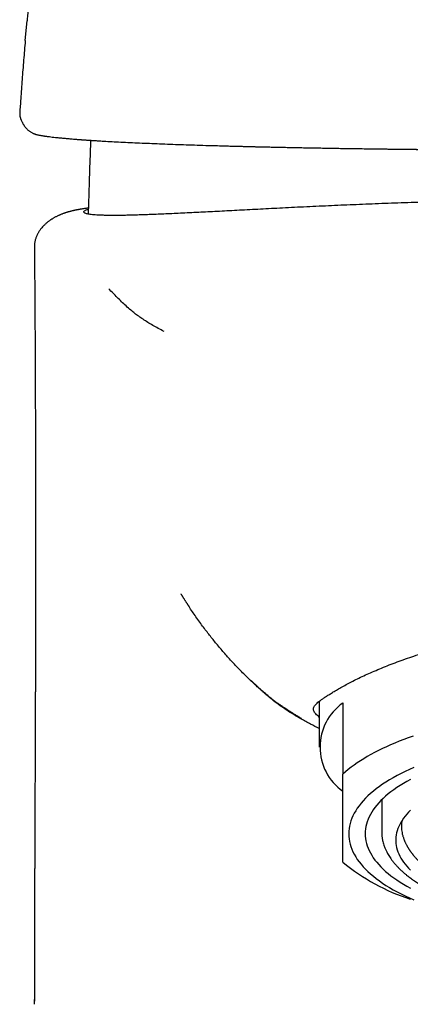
# Model space of a CAD drawing. Header units: millimetres. Extents: x 8 to 743, y 12 to 692.
# Tile 8 of 56: x 257 to 274, y 554 to 596. Entities that reach past the tile are written whole.
import ezdxf

# ---------------------------------------------------------------- set-up
doc = ezdxf.new("R2010")
doc.units = ezdxf.units.MM

msp = doc.modelspace()

# ---------------------------------------------------------------- linework, layer by layer
at = {"color": 7, "linetype": 'Continuous', "lineweight": 30}
for p, q in [((257.29, 595.053), (257.366, 595.897)), ((257.055, 591.983), (257.054, 591.968)), ((257.68, 586.265), (257.68, 586.265)), ((269.776, 566.976), (269.776, 565.029)), ((270.776, 566.903), (270.776, 563.885)), ((272.426, 562.787), (272.426, 561.435)), ((272.426, 561.461), (272.428, 561.402)), ((257.677, 554.099), (257.678, 554.304))]:
    msp.add_line(p, q, dxfattribs=at)
at = {"color": 7, "linetype": 'Continuous', "lineweight": 30, "flags": 128}
for points in [[(273.757, 565.499), (273.558, 565.428), (273.364, 565.355), (273.173, 565.28), (272.987, 565.203), (272.805, 565.125), (272.628, 565.045), (272.455, 564.964), (272.288, 564.881), (272.125, 564.797), (271.966, 564.712), (271.813, 564.625), (271.665, 564.536), (271.522, 564.447), (271.385, 564.356), (271.252, 564.264), (271.125, 564.171), (271.003, 564.076), (270.887, 563.981), (270.776, 563.885)], [(273.787, 564.157), (273.602, 564.075), (273.422, 563.99), (273.248, 563.904), (273.079, 563.816), (272.917, 563.726), (272.76, 563.634), (272.61, 563.541), (272.466, 563.447), (272.329, 563.351), (272.198, 563.254), (272.073, 563.155), (271.955, 563.055), (271.844, 562.954), (271.74, 562.852), (271.643, 562.749), (271.552, 562.645), (271.469, 562.54), (271.392, 562.434), (271.323, 562.327), (271.261, 562.22), (271.206, 562.112), (271.158, 562.004), (271.118, 561.895), (271.085, 561.786), (271.059, 561.676), (271.041, 561.566), (271.03, 561.457), (271.026, 561.347), (271.03, 561.237), (271.041, 561.127), (271.059, 561.017), (271.085, 560.908), (271.118, 560.798), (271.158, 560.69), (271.206, 560.581), (271.261, 560.473), (271.323, 560.366), (271.392, 560.259), (271.469, 560.154), (271.552, 560.049), (271.643, 559.945), (271.74, 559.841), (271.844, 559.739), (271.955, 559.638), (272.073, 559.538), (272.198, 559.44), (272.329, 559.342), (272.466, 559.246), (272.61, 559.152), (272.76, 559.059), (272.917, 558.968), (273.079, 558.878), (273.248, 558.79), (273.422, 558.703), (273.602, 558.619), (273.787, 558.536)], [(273.645, 563.655), (273.494, 563.571), (273.347, 563.485), (273.207, 563.398), (273.073, 563.31), (272.944, 563.22), (272.821, 563.129), (272.705, 563.037), (272.595, 562.944), (272.491, 562.849), (272.394, 562.754), (272.303, 562.657), (272.218, 562.56), (272.14, 562.462), (272.069, 562.363), (272.004, 562.263), (271.946, 562.163), (271.894, 562.062), (271.85, 561.961), (271.812, 561.859), (271.781, 561.757), (271.757, 561.655), (271.74, 561.552), (271.73, 561.449), (271.726, 561.347)], [(273.654, 562.342), (273.571, 562.259), (273.494, 562.174), (273.423, 562.088), (273.357, 562.002), (273.298, 561.915), (273.244, 561.828), (273.196, 561.74), (273.154, 561.652), (273.117, 561.563), (273.087, 561.474), (273.063, 561.385), (273.045, 561.295), (273.033, 561.205), (273.027, 561.115), (273.027, 561.026), (273.033, 560.936), (273.045, 560.846), (273.063, 560.756), (273.087, 560.667), (273.117, 560.578), (273.154, 560.489), (273.196, 560.401), (273.244, 560.313), (273.298, 560.225), (273.357, 560.139), (273.423, 560.053), (273.494, 559.967), (273.571, 559.882), (273.654, 559.799)], [(271.726, 561.347), (271.73, 561.244), (271.74, 561.141), (271.757, 561.039), (271.781, 560.936), (271.812, 560.834), (271.85, 560.732), (271.894, 560.631), (271.946, 560.53), (272.004, 560.43), (272.069, 560.33), (272.14, 560.231), (272.218, 560.133), (272.303, 560.036), (272.394, 559.939), (272.491, 559.844), (272.595, 559.749), (272.705, 559.656), (272.821, 559.564), (272.944, 559.473), (273.073, 559.383), (273.207, 559.295), (273.347, 559.208), (273.494, 559.122), (273.645, 559.038)]]:
    msp.add_lwpolyline(points, dxfattribs=at)
at = {"color": 7, "linetype": 'Continuous', "lineweight": 30}
for centre, radius, start, end in [((272.103, 565.029), 2.296, 125.306, 234.694), ((276.441, 567.06), 8.945, 230.7043, 251.7635)]:
    msp.add_arc(centre, radius, start, end, dxfattribs=at)
for points, knots in [([(262.58, 627.954), (262.564, 627.884), (262.508, 627.65), (262.417, 627.258), (262.307, 626.783), (262.202, 626.328), (262.103, 625.893), (262.009, 625.477), (261.921, 625.08), (261.836, 624.697), (261.755, 624.329), (261.678, 623.976), (261.606, 623.645), (261.539, 623.335), (261.477, 623.046), (261.423, 622.788), (261.375, 622.56), (261.332, 622.36), (261.294, 622.177), (261.259, 622.009), (261.228, 621.859), (261.199, 621.718), (261.172, 621.589), (261.148, 621.475), (261.13, 621.383), (261.116, 621.319), (261.108, 621.277), (261.103, 621.255), (261.099, 621.236), (261.094, 621.212), (261.087, 621.173), (261.075, 621.117), (261.061, 621.046), (261.045, 620.967), (261.027, 620.883), (261.01, 620.796), (260.977, 620.635), (260.928, 620.393), (260.863, 620.064), (260.794, 619.716), (260.722, 619.352), (260.648, 618.971), (260.588, 618.66), (260.542, 618.425), (260.514, 618.277), (260.488, 618.139), (260.465, 618.017), (260.444, 617.911), (260.427, 617.821), (260.414, 617.747), (260.402, 617.685), (260.39, 617.622), (260.377, 617.55), (260.36, 617.464), (260.342, 617.367), (260.322, 617.256), (260.296, 617.118), (260.265, 616.95), (260.228, 616.749), (260.187, 616.525), (260.142, 616.28), (260.095, 616.02), (260.047, 615.754), (259.944, 615.176), (259.787, 614.284), (259.641, 613.421), (259.554, 612.904), (259.527, 612.74), (259.502, 612.591), (259.48, 612.455), (259.46, 612.334), (259.443, 612.229), (259.428, 612.139), (259.416, 612.064), (259.406, 612.001), (259.398, 611.951), (259.39, 611.902), (259.381, 611.85), (259.371, 611.787), (259.36, 611.716), (259.346, 611.631), (259.33, 611.533), (259.312, 611.421), (259.292, 611.29), (259.268, 611.14), (259.241, 610.969), (259.211, 610.782), (259.179, 610.578), (259.143, 610.343), (259.101, 610.075), (259.055, 609.771), (259.006, 609.448), (258.955, 609.112), (258.855, 608.439), (258.717, 607.485), (258.545, 606.249), (258.407, 605.224), (258.295, 604.362), (258.206, 603.661), (258.12, 602.961), (258.035, 602.263), (257.954, 601.57), (257.876, 600.893), (257.803, 600.238), (257.734, 599.609), (257.669, 598.999), (257.608, 598.409), (257.55, 597.838), (257.496, 597.286), (257.455, 596.864), (257.427, 596.567), (257.41, 596.39), (257.395, 596.223), (257.381, 596.073), (257.371, 595.967), (257.366, 595.91), (257.364, 595.897)], [0, 0, 0, 0, 0.006666, 0.022411, 0.037527, 0.052015, 0.065875, 0.07911, 0.091719, 0.103703, 0.115589, 0.12679, 0.137307, 0.147142, 0.156294, 0.164764, 0.171626, 0.177964, 0.18378, 0.189074, 0.193845, 0.198095, 0.202434, 0.206049, 0.208939, 0.211106, 0.212148, 0.212869, 0.213274, 0.213912, 0.215133, 0.216937, 0.219172, 0.22176, 0.224407, 0.227107, 0.229861, 0.239572, 0.249895, 0.260794, 0.272201, 0.284116, 0.296539, 0.301345, 0.306117, 0.310437, 0.31426, 0.317588, 0.320375, 0.322684, 0.324515, 0.326155, 0.328603, 0.331223, 0.334244, 0.337697, 0.341581, 0.34716, 0.353441, 0.360422, 0.368103, 0.376359, 0.384687, 0.39303, 0.430395, 0.468083, 0.473574, 0.478671, 0.483324, 0.487534, 0.491302, 0.494626, 0.497354, 0.49969, 0.501631, 0.50318, 0.504398, 0.506217, 0.508029, 0.510237, 0.512871, 0.515929, 0.519413, 0.523323, 0.528114, 0.533419, 0.539238, 0.545571, 0.552418, 0.561142, 0.570578, 0.580726, 0.591314, 0.601896, 0.643335, 0.68016, 0.716822, 0.738567, 0.760254, 0.781884, 0.803456, 0.82497, 0.846162, 0.86619, 0.885614, 0.904436, 0.922657, 0.94028, 0.957307, 0.973738, 0.979349, 0.984887, 0.990138, 0.994776, 0.998796, 1, 1, 1, 1]), ([(257.289, 595.051), (257.265, 594.775), (257.218, 594.225), (257.154, 593.401), (257.099, 592.654), (257.068, 592.181), (257.055, 591.983)], [0, 0, 0, 0, 0.270043, 0.538499, 0.805899, 1, 1, 1, 1]), ([(257.054, 591.973), (257.053, 591.953), (257.052, 591.916), (257.056, 591.865), (257.063, 591.824), (257.07, 591.793), (257.077, 591.77), (257.083, 591.75), (257.091, 591.728), (257.101, 591.705), (257.111, 591.683), (257.117, 591.67), (257.12, 591.663)], [0, 0, 0, 0, 0.136871, 0.252721, 0.347084, 0.419676, 0.470774, 0.518304, 0.605973, 0.714428, 0.844734, 1, 1, 1, 1]), ([(257.12, 591.664), (257.128, 591.647), (257.142, 591.615), (257.163, 591.572), (257.183, 591.535), (257.2, 591.504), (257.216, 591.479), (257.229, 591.458), (257.242, 591.439), (257.255, 591.42), (257.275, 591.392), (257.305, 591.355), (257.346, 591.309), (257.387, 591.268), (257.429, 591.231), (257.472, 591.199), (257.516, 591.168), (257.562, 591.141), (257.599, 591.122), (257.629, 591.108), (257.651, 591.098), (257.676, 591.089), (257.705, 591.078), (257.741, 591.066), (257.784, 591.054), (257.816, 591.047), (257.833, 591.044)], [0, 0, 0, 0, 0.0600271, 0.11323, 0.1596029, 0.1991397, 0.2318347, 0.2573664, 0.2809226, 0.3050924, 0.3298775, 0.3912016, 0.4534428, 0.5160145, 0.5658721, 0.6181592, 0.6713546, 0.7220199, 0.7692963, 0.793571, 0.8161885, 0.8393575, 0.8691273, 0.9058345, 0.9494648, 1, 1, 1, 1]), ([(257.833, 591.044), (257.852, 591.04), (257.89, 591.033), (257.948, 591.023), (258.004, 591.014), (258.058, 591.005), (258.11, 590.997), (258.161, 590.99), (258.23, 590.98), (258.321, 590.969), (258.439, 590.954), (258.556, 590.941), (258.668, 590.929), (258.769, 590.918), (258.874, 590.908), (258.978, 590.898), (259.081, 590.889), (259.183, 590.88), (259.282, 590.872), (259.368, 590.865), (259.44, 590.859), (259.496, 590.855), (259.549, 590.851), (259.591, 590.848), (259.624, 590.845), (259.648, 590.843), (259.667, 590.842), (259.687, 590.841), (259.712, 590.839), (259.746, 590.836), (259.787, 590.833), (259.835, 590.83), (259.892, 590.826), (259.956, 590.822), (260.029, 590.817), (260.111, 590.811), (260.201, 590.805), (260.33, 590.797), (260.497, 590.787), (260.751, 590.772), (261.063, 590.755), (261.441, 590.736), (261.836, 590.717), (262.244, 590.699), (262.667, 590.681), (263.103, 590.663), (263.551, 590.647), (264.008, 590.631), (264.476, 590.615), (264.957, 590.6), (265.39, 590.588), (265.763, 590.578), (266.069, 590.569), (266.365, 590.562), (266.649, 590.555), (266.923, 590.548), (267.184, 590.542), (267.434, 590.536), (267.669, 590.531), (267.894, 590.526), (268.118, 590.521), (268.351, 590.516), (268.606, 590.511), (268.883, 590.505), (269.186, 590.499), (269.505, 590.493), (269.842, 590.487), (270.21, 590.481), (270.61, 590.474), (271.035, 590.468), (271.467, 590.461), (271.899, 590.455), (272.332, 590.449), (272.765, 590.444), (273.198, 590.439), (273.67, 590.433), (274.181, 590.428), (274.733, 590.422), (275.291, 590.417), (275.86, 590.413), (276.443, 590.409), (277.04, 590.405), (277.649, 590.401), (278.183, 590.399), (278.639, 590.397), (279.011, 590.395), (279.377, 590.394), (279.73, 590.393), (280.066, 590.392), (280.403, 590.392), (280.739, 590.391), (281.07, 590.391), (281.378, 590.392), (281.64, 590.392), (281.865, 590.392), (282.066, 590.393), (282.28, 590.394), (282.508, 590.394), (282.749, 590.395), (283.003, 590.396), (283.27, 590.396), (283.551, 590.397), (283.835, 590.398), (284.121, 590.399), (284.407, 590.4), (284.701, 590.401), (284.997, 590.402), (285.287, 590.403), (285.566, 590.405), (285.835, 590.406), (286.121, 590.408), (286.421, 590.41), (286.732, 590.412), (287.024, 590.414), (287.299, 590.417), (287.556, 590.419), (287.78, 590.422), (287.973, 590.424), (288.146, 590.426), (288.322, 590.428), (288.509, 590.43), (288.708, 590.432), (288.945, 590.434), (289.224, 590.436), (289.547, 590.439), (289.891, 590.442), (290.226, 590.444), (290.549, 590.447), (290.856, 590.449), (291.164, 590.452), (291.55, 590.456), (292.006, 590.462), (292.53, 590.469), (293.04, 590.476), (293.568, 590.485), (294.112, 590.494), (294.675, 590.505), (295.229, 590.516), (295.778, 590.528), (296.325, 590.54), (296.782, 590.551), (297.152, 590.561), (297.439, 590.568), (297.723, 590.576), (298.004, 590.584), (298.281, 590.592), (298.547, 590.599), (298.8, 590.607), (299.041, 590.615), (299.27, 590.622), (299.488, 590.629), (299.69, 590.636), (299.878, 590.643), (300.051, 590.649), (300.199, 590.654), (300.331, 590.659), (300.454, 590.664), (300.586, 590.669), (300.727, 590.674), (300.876, 590.681), (301.034, 590.687), (301.199, 590.694), (301.365, 590.701), (301.532, 590.709), (301.698, 590.716), (301.869, 590.724), (302.044, 590.733), (302.221, 590.741), (302.396, 590.75), (302.566, 590.759), (302.728, 590.768), (302.881, 590.777), (303.023, 590.785), (303.153, 590.793), (303.273, 590.8), (303.388, 590.808), (303.498, 590.815), (303.603, 590.822), (303.695, 590.828), (303.769, 590.834), (303.828, 590.838), (303.874, 590.841), (303.918, 590.844), (303.962, 590.848), (304.011, 590.851), (304.066, 590.855), (304.128, 590.86), (304.196, 590.866), (304.27, 590.872), (304.349, 590.878), (304.442, 590.886), (304.542, 590.895), (304.646, 590.905), (304.743, 590.914), (304.832, 590.923), (304.922, 590.932), (305.012, 590.942), (305.099, 590.952), (305.169, 590.961), (305.228, 590.968), (305.279, 590.975), (305.335, 590.982), (305.395, 590.99), (305.457, 590.999), (305.522, 591.009), (305.588, 591.02), (305.655, 591.032), (305.698, 591.04), (305.72, 591.044)], [0, 0, 0, 0, 0.004469, 0.008622, 0.012459, 0.015981, 0.019187, 0.022246, 0.025398, 0.03142, 0.037758, 0.044412, 0.049043, 0.053804, 0.058458, 0.062918, 0.067185, 0.071258, 0.075138, 0.078825, 0.081039, 0.083177, 0.085103, 0.086714, 0.087758, 0.088608, 0.089264, 0.089785, 0.090705, 0.091872, 0.093284, 0.094942, 0.096846, 0.098996, 0.101391, 0.104032, 0.106919, 0.110014, 0.116131, 0.122231, 0.132433, 0.14262, 0.152778, 0.16289, 0.172943, 0.182962, 0.19297, 0.202786, 0.21262, 0.222483, 0.232381, 0.238567, 0.244494, 0.25014, 0.255498, 0.260561, 0.265413, 0.269961, 0.274206, 0.278148, 0.282057, 0.28617, 0.290489, 0.295477, 0.300714, 0.3062, 0.311936, 0.317924, 0.324903, 0.33207, 0.339197, 0.346281, 0.353321, 0.36032, 0.367278, 0.374194, 0.382932, 0.391588, 0.400306, 0.40919, 0.41824, 0.427453, 0.43683, 0.446368, 0.452038, 0.457762, 0.463407, 0.468791, 0.473915, 0.478779, 0.484179, 0.489219, 0.4939, 0.498223, 0.501145, 0.504164, 0.507407, 0.510873, 0.514564, 0.518406, 0.522465, 0.52674, 0.531232, 0.535425, 0.53979, 0.544328, 0.548913, 0.553347, 0.557629, 0.561758, 0.565735, 0.570799, 0.575592, 0.580114, 0.584364, 0.588342, 0.592048, 0.59477, 0.597364, 0.600098, 0.603019, 0.606127, 0.609423, 0.614208, 0.619339, 0.624817, 0.630639, 0.635456, 0.64048, 0.645538, 0.650551, 0.659388, 0.668082, 0.676632, 0.685042, 0.69487, 0.704518, 0.714204, 0.723998, 0.7339, 0.743914, 0.749313, 0.754742, 0.760192, 0.765664, 0.771156, 0.776501, 0.781607, 0.786474, 0.791317, 0.7959, 0.800223, 0.804288, 0.808094, 0.811641, 0.814214, 0.816996, 0.820012, 0.823262, 0.826745, 0.830462, 0.834414, 0.838601, 0.842563, 0.846716, 0.851062, 0.855601, 0.860334, 0.865144, 0.869758, 0.874415, 0.878834, 0.883006, 0.886932, 0.890614, 0.894054, 0.897797, 0.901206, 0.904282, 0.907062, 0.908776, 0.910378, 0.911868, 0.913327, 0.915073, 0.917138, 0.919378, 0.921901, 0.924708, 0.927798, 0.931173, 0.935744, 0.940167, 0.944402, 0.948448, 0.952306, 0.957074, 0.961518, 0.965639, 0.96815, 0.970994, 0.974173, 0.977689, 0.981543, 0.98566, 0.990106, 0.994885, 1, 1, 1, 1]), ([(260.062, 590.816), (260.06, 590.746), (260.057, 590.629), (260.053, 590.511), (260.051, 590.464)], [0, 0, 0, 0, 0.595985, 1, 1, 1, 1]), ([(260.051, 590.464), (260.036, 590.047), (260.011, 589.32), (259.981, 588.391), (259.967, 587.879), (259.962, 587.679)], [0, 0, 0, 0, 0.4488179, 0.7838429, 1, 1, 1, 1]), ([(265.54, 590.584), (265.636, 590.581), (265.919, 590.573), (266.386, 590.561), (266.936, 590.547), (267.479, 590.534), (268.033, 590.522), (268.599, 590.51), (269.177, 590.499), (269.763, 590.488), (270.374, 590.478), (271.011, 590.467), (271.677, 590.458), (272.352, 590.448), (273.038, 590.44), (273.709, 590.432), (274.363, 590.426), (274.997, 590.42), (275.636, 590.414), (276.279, 590.409), (276.927, 590.405), (277.579, 590.401), (278.253, 590.398), (278.949, 590.395), (279.668, 590.392), (280.387, 590.391), (281.108, 590.39), (281.843, 590.39), (282.593, 590.39), (283.356, 590.391), (284.117, 590.393), (284.876, 590.396), (285.635, 590.399), (286.377, 590.403), (287.102, 590.408), (287.808, 590.413), (288.507, 590.419), (289.201, 590.425), (289.871, 590.432), (290.516, 590.44), (291.136, 590.448), (291.748, 590.456), (292.352, 590.464), (292.947, 590.474), (293.538, 590.484), (294.142, 590.494), (294.76, 590.506), (295.384, 590.519), (295.994, 590.532), (296.59, 590.546), (297.158, 590.56), (297.699, 590.575), (298.211, 590.589), (298.708, 590.604), (299.058, 590.615), (299.237, 590.621), (299.261, 590.622)], [0, 0, 0, 0, 0.010163, 0.030027, 0.047814, 0.065648, 0.083542, 0.101509, 0.119565, 0.137722, 0.155648, 0.175293, 0.194995, 0.214769, 0.234632, 0.2546, 0.272513, 0.290433, 0.308372, 0.326339, 0.344347, 0.362404, 0.380391, 0.400102, 0.419782, 0.439445, 0.459105, 0.478776, 0.499644, 0.520475, 0.541285, 0.56209, 0.582906, 0.603847, 0.623585, 0.643259, 0.662884, 0.682474, 0.702045, 0.720089, 0.738048, 0.755935, 0.773762, 0.791539, 0.809279, 0.827289, 0.847109, 0.866831, 0.886475, 0.906057, 0.925597, 0.943671, 0.96164, 0.979519, 0.997322, 1, 1, 1, 1]), ([(281.776, 588.304), (281.574, 588.304), (281.171, 588.304), (280.566, 588.301), (279.962, 588.297), (279.359, 588.292), (278.759, 588.285), (278.16, 588.276), (277.565, 588.266), (276.962, 588.255), (276.353, 588.242), (275.739, 588.227), (275.129, 588.211), (274.536, 588.193), (273.958, 588.175), (273.395, 588.157), (272.839, 588.137), (272.29, 588.117), (271.748, 588.095), (271.214, 588.074), (270.688, 588.051), (270.161, 588.028), (269.635, 588.004), (269.11, 587.979), (268.596, 587.953), (268.101, 587.928), (267.623, 587.904), (267.164, 587.88), (266.715, 587.857), (266.278, 587.834), (265.853, 587.811), (265.44, 587.79), (265.039, 587.769), (264.645, 587.749), (264.258, 587.73), (263.879, 587.711), (263.515, 587.694), (263.171, 587.679), (262.848, 587.666), (262.545, 587.654), (262.256, 587.644), (261.983, 587.636), (261.724, 587.629), (261.481, 587.624), (261.253, 587.621), (261.038, 587.62), (260.835, 587.621), (260.647, 587.625), (260.477, 587.63), (260.328, 587.637), (260.199, 587.647), (260.088, 587.658), (259.994, 587.671), (259.917, 587.687), (259.856, 587.704), (259.812, 587.723), (259.784, 587.744), (259.773, 587.768), (259.78, 587.793), (259.805, 587.819), (259.849, 587.845), (259.902, 587.868), (259.949, 587.882), (259.967, 587.887)], [0, 0, 0, 0, 0.016149, 0.032304, 0.048459, 0.064608, 0.080757, 0.096912, 0.113067, 0.129216, 0.1462, 0.163191, 0.180182, 0.197166, 0.213315, 0.22947, 0.245624, 0.261773, 0.277921, 0.294076, 0.31023, 0.326379, 0.34335, 0.360329, 0.377307, 0.394278, 0.41051, 0.426747, 0.442985, 0.459216, 0.475448, 0.491685, 0.507923, 0.524154, 0.541215, 0.558284, 0.575352, 0.592413, 0.608684, 0.624961, 0.641238, 0.657509, 0.67378, 0.690057, 0.706334, 0.722605, 0.739722, 0.756846, 0.77397, 0.791087, 0.807261, 0.823441, 0.839621, 0.855794, 0.871968, 0.888148, 0.904328, 0.920502, 0.93751, 0.954526, 0.971541, 0.98855, 1, 1, 1, 1]), ([(259.969, 587.936), (259.968, 587.936), (259.96, 587.935), (259.944, 587.933), (259.921, 587.929), (259.889, 587.925), (259.848, 587.919), (259.797, 587.911), (259.742, 587.903), (259.683, 587.893), (259.628, 587.884), (259.577, 587.875), (259.53, 587.866), (259.486, 587.858), (259.448, 587.85), (259.417, 587.844), (259.392, 587.839), (259.367, 587.834), (259.338, 587.827), (259.301, 587.819), (259.255, 587.808), (259.206, 587.796), (259.162, 587.784), (259.125, 587.774), (259.096, 587.765), (259.066, 587.756), (259.036, 587.747), (259.003, 587.736), (258.965, 587.724), (258.922, 587.708), (258.875, 587.691), (258.828, 587.673), (258.784, 587.654), (258.739, 587.635), (258.695, 587.615), (258.649, 587.593), (258.601, 587.569), (258.552, 587.543), (258.504, 587.517), (258.463, 587.493), (258.427, 587.471), (258.396, 587.451), (258.366, 587.431), (258.332, 587.408), (258.292, 587.379), (258.247, 587.345), (258.202, 587.308), (258.158, 587.27), (258.118, 587.233), (258.073, 587.189), (258.021, 587.134), (257.968, 587.071), (257.925, 587.015), (257.892, 586.967), (257.868, 586.929), (257.844, 586.889), (257.819, 586.845), (257.796, 586.799), (257.774, 586.749), (257.754, 586.699), (257.733, 586.641), (257.715, 586.58), (257.699, 586.511), (257.686, 586.434), (257.677, 586.351), (257.677, 586.293), (257.677, 586.265)], [0, 0, 0, 0, 0.001254, 0.012448, 0.023526, 0.0354, 0.058581, 0.0843, 0.112458, 0.142964, 0.175831, 0.200329, 0.226072, 0.250714, 0.272578, 0.28781, 0.301491, 0.314648, 0.327458, 0.349647, 0.373129, 0.398501, 0.424296, 0.437899, 0.451457, 0.464862, 0.478102, 0.491529, 0.506772, 0.524061, 0.544302, 0.562531, 0.578553, 0.594103, 0.610325, 0.6271, 0.643711, 0.660073, 0.675597, 0.689307, 0.700964, 0.710802, 0.719481, 0.729915, 0.741995, 0.756109, 0.771324, 0.784487, 0.796442, 0.808164, 0.826142, 0.843098, 0.858291, 0.867624, 0.876121, 0.883789, 0.892283, 0.902929, 0.911694, 0.921568, 0.93258, 0.94508, 0.956779, 0.970289, 0.98572, 1, 1, 1, 1]), ([(257.677, 586.265), (257.678, 586.099), (257.681, 585.773), (257.685, 585.293), (257.688, 584.829), (257.692, 584.383), (257.694, 583.956), (257.697, 583.549), (257.699, 583.162), (257.702, 582.792), (257.704, 582.437), (257.705, 582.097), (257.707, 581.772), (257.708, 581.466), (257.71, 581.178), (257.711, 580.909), (257.712, 580.657), (257.713, 580.425), (257.714, 580.211), (257.714, 580.015), (257.715, 579.838), (257.715, 579.68), (257.716, 579.54), (257.716, 579.417), (257.717, 579.297), (257.717, 579.181), (257.717, 579.071), (257.718, 578.983), (257.718, 578.926), (257.718, 578.893), (257.718, 578.877), (257.718, 578.854), (257.718, 578.82), (257.718, 578.755), (257.719, 578.66), (257.719, 578.528), (257.719, 578.374), (257.72, 578.194), (257.72, 578.032), (257.721, 577.891), (257.721, 577.777), (257.721, 577.662), (257.721, 577.555), (257.721, 577.463), (257.722, 577.386), (257.722, 577.313), (257.722, 577.234), (257.722, 577.145), (257.722, 577.018), (257.723, 576.853), (257.723, 576.649), (257.723, 576.44), (257.724, 576.236), (257.724, 576.084), (257.724, 575.982), (257.724, 575.93), (257.724, 575.885), (257.724, 575.846), (257.724, 575.81), (257.724, 575.771), (257.724, 575.721), (257.724, 575.656), (257.724, 575.576), (257.724, 575.489), (257.725, 575.399), (257.725, 575.285), (257.725, 575.15), (257.725, 574.997), (257.725, 574.86), (257.725, 574.739), (257.725, 574.64), (257.725, 574.561), (257.725, 574.495), (257.725, 574.425), (257.725, 574.348), (257.725, 574.253), (257.725, 574.14), (257.725, 574.01), (257.725, 573.87), (257.725, 573.742), (257.725, 573.628), (257.725, 573.53), (257.725, 573.433), (257.725, 573.345), (257.725, 573.278), (257.725, 573.232), (257.725, 573.2), (257.725, 573.166), (257.725, 573.121), (257.725, 573.059), (257.725, 572.981), (257.725, 572.896), (257.725, 572.81), (257.725, 572.708), (257.725, 572.595), (257.725, 572.472), (257.725, 572.363), (257.725, 572.269), (257.725, 572.187), (257.725, 572.116), (257.725, 572.051), (257.725, 571.992), (257.725, 571.931), (257.725, 571.861), (257.725, 571.779), (257.725, 571.693), (257.725, 571.61), (257.724, 571.534), (257.724, 571.462), (257.724, 571.399), (257.724, 571.338), (257.724, 571.273), (257.724, 571.186), (257.724, 571.085), (257.724, 570.977), (257.724, 570.88), (257.724, 570.801), (257.724, 570.726), (257.723, 570.642), (257.723, 570.545), (257.723, 570.445), (257.723, 570.358), (257.723, 570.285), (257.723, 570.225), (257.723, 570.175), (257.723, 570.131), (257.723, 570.039), (257.722, 569.895), (257.722, 569.722), (257.722, 569.555), (257.721, 569.38), (257.721, 569.181), (257.72, 568.989), (257.72, 568.819), (257.72, 568.662), (257.719, 568.51), (257.719, 568.364), (257.719, 568.227), (257.718, 568.109), (257.718, 568.002), (257.718, 567.904), (257.718, 567.803), (257.717, 567.7), (257.717, 567.601), (257.717, 567.511), (257.717, 567.427), (257.716, 567.332), (257.716, 567.225), (257.716, 567.117), (257.715, 567.026), (257.715, 566.954), (257.715, 566.886), (257.715, 566.809), (257.714, 566.717), (257.714, 566.615), (257.714, 566.503), (257.713, 566.387), (257.713, 566.271), (257.713, 566.162), (257.712, 566.053), (257.712, 565.948), (257.711, 565.846), (257.711, 565.749), (257.711, 565.651), (257.71, 565.556), (257.71, 565.476), (257.71, 565.413), (257.71, 565.361), (257.709, 565.301), (257.709, 565.214), (257.709, 565.111), (257.708, 565.013), (257.708, 564.94), (257.708, 564.888), (257.708, 564.84), (257.707, 564.789), (257.707, 564.725), (257.707, 564.648), (257.707, 564.555), (257.706, 564.453), (257.706, 564.351), (257.705, 564.258), (257.705, 564.175), (257.705, 564.092), (257.704, 564.007), (257.704, 563.915), (257.704, 563.816), (257.703, 563.709), (257.703, 563.602), (257.702, 563.502), (257.702, 563.413), (257.702, 563.34), (257.701, 563.275), (257.701, 563.21), (257.701, 563.135), (257.7, 563.048), (257.7, 562.955), (257.7, 562.857), (257.699, 562.756), (257.699, 562.645), (257.698, 562.524), (257.698, 562.394), (257.697, 562.261), (257.697, 562.133), (257.696, 562.027), (257.696, 561.945), (257.696, 561.886), (257.696, 561.831), (257.695, 561.773), (257.695, 561.705), (257.695, 561.627), (257.694, 561.543), (257.694, 561.451), (257.694, 561.353), (257.693, 561.249), (257.693, 561.144), (257.692, 561.037), (257.692, 560.925), (257.692, 560.82), (257.691, 560.73), (257.691, 560.661), (257.691, 560.601), (257.691, 560.54), (257.69, 560.472), (257.69, 560.393), (257.69, 560.303), (257.689, 560.203), (257.689, 560.097), (257.689, 559.991), (257.688, 559.893), (257.688, 559.81), (257.688, 559.739), (257.688, 559.674), (257.687, 559.604), (257.687, 559.524), (257.687, 559.438), (257.687, 559.349), (257.686, 559.265), (257.686, 559.188), (257.686, 559.122), (257.686, 559.061), (257.686, 558.998), (257.685, 558.929), (257.685, 558.854), (257.685, 558.771), (257.685, 558.682), (257.684, 558.595), (257.684, 558.511), (257.684, 558.432), (257.684, 558.35), (257.684, 558.263), (257.683, 558.171), (257.683, 558.077), (257.683, 557.984), (257.683, 557.893), (257.682, 557.805), (257.682, 557.716), (257.682, 557.619), (257.682, 557.522), (257.682, 557.431), (257.681, 557.346), (257.681, 557.26), (257.681, 557.167), (257.681, 557.064), (257.681, 556.956), (257.68, 556.853), (257.68, 556.768), (257.68, 556.698), (257.68, 556.637), (257.68, 556.577), (257.68, 556.512), (257.68, 556.438), (257.68, 556.347), (257.679, 556.247), (257.679, 556.146), (257.679, 556.054), (257.679, 555.953), (257.679, 555.834), (257.679, 555.686), (257.679, 555.524), (257.678, 555.36), (257.678, 555.209), (257.678, 555.08), (257.678, 554.962), (257.678, 554.844), (257.678, 554.714), (257.678, 554.594), (257.678, 554.492), (257.678, 554.413), (257.678, 554.333), (257.678, 554.273), (257.678, 554.233), (257.678, 554.226), (257.678, 554.226)], [0, 0, 0, 0, 0.015584, 0.03063, 0.045135, 0.059096, 0.072508, 0.085146, 0.097249, 0.108816, 0.119843, 0.130537, 0.140665, 0.150224, 0.159211, 0.167626, 0.175465, 0.182727, 0.189411, 0.195515, 0.201037, 0.205976, 0.210331, 0.214114, 0.217496, 0.221573, 0.224985, 0.227733, 0.229815, 0.23034, 0.230796, 0.231389, 0.232463, 0.234004, 0.237484, 0.241315, 0.246334, 0.251919, 0.258175, 0.261556, 0.265106, 0.268825, 0.272323, 0.275189, 0.277422, 0.279553, 0.282007, 0.284835, 0.287906, 0.293867, 0.300318, 0.307005, 0.313395, 0.319469, 0.32128, 0.3229, 0.324319, 0.325536, 0.326553, 0.327677, 0.329172, 0.331245, 0.333769, 0.336641, 0.339449, 0.342147, 0.347368, 0.352124, 0.356416, 0.360211, 0.36348, 0.365681, 0.367596, 0.36971, 0.372151, 0.374855, 0.378589, 0.382713, 0.387096, 0.391686, 0.394677, 0.39775, 0.400902, 0.403743, 0.405977, 0.407199, 0.408112, 0.408969, 0.410364, 0.412322, 0.414794, 0.417607, 0.420305, 0.422871, 0.427124, 0.430954, 0.43436, 0.437346, 0.439762, 0.441984, 0.444012, 0.445847, 0.447543, 0.449676, 0.452384, 0.4553, 0.457715, 0.460162, 0.462425, 0.464393, 0.466114, 0.468111, 0.470532, 0.474198, 0.477593, 0.480677, 0.483234, 0.485045, 0.487708, 0.49104, 0.494176, 0.497074, 0.499178, 0.501032, 0.502601, 0.503885, 0.50516, 0.511196, 0.517402, 0.521369, 0.526815, 0.533823, 0.539951, 0.544861, 0.549699, 0.554608, 0.559169, 0.563335, 0.567405, 0.570279, 0.57333, 0.576552, 0.57978, 0.582949, 0.585852, 0.588131, 0.590875, 0.594718, 0.598167, 0.600995, 0.603161, 0.604971, 0.607374, 0.610366, 0.613566, 0.616866, 0.620922, 0.624407, 0.62773, 0.631093, 0.634615, 0.637547, 0.640625, 0.643696, 0.646714, 0.649533, 0.651183, 0.652602, 0.654409, 0.656806, 0.660731, 0.664028, 0.665974, 0.667546, 0.668897, 0.670486, 0.672343, 0.674835, 0.677724, 0.681016, 0.684433, 0.687218, 0.689724, 0.692222, 0.69497, 0.69773, 0.700752, 0.704286, 0.707693, 0.710839, 0.713643, 0.715936, 0.717754, 0.719714, 0.72201, 0.724772, 0.727869, 0.730669, 0.733976, 0.737324, 0.741054, 0.745241, 0.749499, 0.753529, 0.757221, 0.759384, 0.761184, 0.762745, 0.764531, 0.766619, 0.76908, 0.771868, 0.774486, 0.777696, 0.780966, 0.784274, 0.787464, 0.79098, 0.794762, 0.797288, 0.799405, 0.801195, 0.802961, 0.805082, 0.807558, 0.81037, 0.813509, 0.816913, 0.820297, 0.823419, 0.826012, 0.828072, 0.830043, 0.832131, 0.834658, 0.837488, 0.840177, 0.842956, 0.845392, 0.847326, 0.849165, 0.851122, 0.85319, 0.855587, 0.858167, 0.861006, 0.863845, 0.866302, 0.868906, 0.871272, 0.87391, 0.877088, 0.87983, 0.882755, 0.885767, 0.888365, 0.891004, 0.894044, 0.897416, 0.900109, 0.902597, 0.905317, 0.908161, 0.911328, 0.914926, 0.918263, 0.920956, 0.922929, 0.924773, 0.92662, 0.928577, 0.930831, 0.93356, 0.937058, 0.940212, 0.943063, 0.945641, 0.949648, 0.9542, 0.959447, 0.9648, 0.969545, 0.973624, 0.976858, 0.980601, 0.984655, 0.989014, 0.99181, 0.99424, 0.996392, 0.999246, 0.99995, 1, 1, 1, 1]), ([(263.187, 582.692), (263.102, 582.735), (262.933, 582.821), (262.702, 582.95), (262.487, 583.079), (262.289, 583.208), (262.104, 583.336), (261.933, 583.465), (261.753, 583.612), (261.567, 583.775), (261.376, 583.956), (261.195, 584.137), (261.019, 584.318), (260.899, 584.439), (260.839, 584.499)], [0, 0, 0, 0, 0.071428, 0.142855, 0.214283, 0.285711, 0.35714, 0.42857, 0.499999, 0.599999, 0.699999, 0.799999, 0.9, 1, 1, 1, 1]), ([(263.897, 571.54), (263.897, 571.54), (263.896, 571.541), (263.901, 571.533), (263.911, 571.517), (263.922, 571.5), (263.932, 571.483), (263.942, 571.467), (263.952, 571.451), (263.963, 571.434), (263.976, 571.413), (263.991, 571.39), (264.01, 571.36), (264.031, 571.326), (264.054, 571.291), (264.075, 571.258), (264.096, 571.224), (264.117, 571.192), (264.136, 571.163), (264.152, 571.138), (264.164, 571.12), (264.173, 571.106), (264.18, 571.095), (264.187, 571.085), (264.194, 571.075), (264.201, 571.064), (264.208, 571.053), (264.216, 571.04), (264.226, 571.026), (264.235, 571.011), (264.243, 571), (264.246, 570.995), (264.247, 570.994)], [0, 0, 0, 0, 0.0139959, 0.0531646, 0.0958357, 0.135384, 0.1697682, 0.199052, 0.2233094, 0.2426383, 0.2614433, 0.2875025, 0.3208393, 0.3609557, 0.4013857, 0.440057, 0.4764479, 0.5204287, 0.5573237, 0.5888528, 0.6170852, 0.6336646, 0.6488697, 0.6662288, 0.689582, 0.7189488, 0.7543272, 0.7957072, 0.8515513, 0.9155262, 0.9876191, 1, 1, 1, 1]), ([(266.836, 567.88), (266.715, 567.998), (266.476, 568.231), (266.132, 568.59), (265.803, 568.953), (265.489, 569.32), (265.188, 569.689), (264.884, 570.084), (264.579, 570.504), (264.362, 570.815), (264.256, 570.98), (264.248, 570.994)], [0, 0, 0, 0, 0.124508, 0.247002, 0.367671, 0.486652, 0.604052, 0.719967, 0.854806, 0.987975, 1, 1, 1, 1]), ([(270.456, 567.421), (270.518, 567.459), (270.644, 567.534), (270.855, 567.653), (271.083, 567.774), (271.329, 567.899), (271.595, 568.028), (271.881, 568.158), (272.183, 568.29), (272.499, 568.421), (272.828, 568.55), (273.168, 568.678), (273.523, 568.805), (273.893, 568.932), (274.281, 569.059), (274.684, 569.186), (275.099, 569.31), (275.523, 569.432), (275.955, 569.55), (276.394, 569.664), (276.842, 569.773), (277.302, 569.877), (277.773, 569.975), (278.256, 570.067), (278.745, 570.149), (279.24, 570.221), (279.74, 570.281), (280.246, 570.33), (280.755, 570.366), (281.265, 570.388), (281.606, 570.391), (281.776, 570.393)], [0, 0, 0, 0, 0.033528, 0.0670852, 0.1006427, 0.1341712, 0.1686632, 0.2031861, 0.2377092, 0.2722015, 0.305936, 0.339699, 0.373462, 0.4071966, 0.4418861, 0.4766065, 0.5113273, 0.5460174, 0.5801914, 0.6143938, 0.6485967, 0.6827716, 0.7178758, 0.7530102, 0.7881441, 0.8232477, 0.8585666, 0.893935, 0.9293184, 0.9646837, 1, 1, 1, 1]), ([(268.999, 566.23), (268.795, 566.349), (268.394, 566.582), (267.979, 566.88), (267.731, 567.081), (267.627, 567.167), (267.525, 567.254), (267.423, 567.342), (267.351, 567.406), (267.27, 567.478), (267.172, 567.566), (267.015, 567.71), (266.901, 567.818), (266.836, 567.88)], [0, 0, 0, 0, 0.259102, 0.510399, 0.56016, 0.609681, 0.65901, 0.708188, 0.757243, 0.765158, 0.827517, 0.901084, 1, 1, 1, 1]), ([(269.025, 566.237), (269.021, 566.24), (268.977, 566.266), (268.89, 566.318), (268.763, 566.395), (268.633, 566.476), (268.515, 566.551), (268.408, 566.62), (268.331, 566.67), (268.27, 566.711), (268.219, 566.745), (268.165, 566.781), (268.108, 566.819), (268.053, 566.858), (268.001, 566.895), (267.955, 566.928), (267.917, 566.957), (267.884, 566.981), (267.848, 567.009), (267.81, 567.038), (267.765, 567.073), (267.712, 567.116), (267.651, 567.165), (267.587, 567.218), (267.519, 567.276), (267.448, 567.337), (267.387, 567.39), (267.338, 567.434), (267.3, 567.468), (267.26, 567.504), (267.22, 567.54), (267.182, 567.575), (267.151, 567.603), (267.124, 567.629), (267.093, 567.657), (267.041, 567.705), (266.964, 567.778), (266.897, 567.841), (266.862, 567.875)], [0, 0, 0, 0, 0.0050108, 0.0586301, 0.1155673, 0.1758805, 0.2393445, 0.2833075, 0.3251741, 0.3454693, 0.3662232, 0.3881953, 0.4119754, 0.4370367, 0.460088, 0.4810206, 0.5001166, 0.5178988, 0.5352957, 0.5527244, 0.5705371, 0.5954369, 0.6222817, 0.6510498, 0.681365, 0.7138229, 0.7489213, 0.7675927, 0.7870642, 0.8055112, 0.8280948, 0.8451837, 0.8584346, 0.8720176, 0.8868433, 0.90292, 0.9487888, 1, 1, 1, 1]), ([(269.776, 566.308), (269.751, 566.328), (269.694, 566.373), (269.628, 566.438), (269.574, 566.504), (269.539, 566.567), (269.524, 566.629), (269.528, 566.69), (269.552, 566.751), (269.593, 566.811), (269.65, 566.871), (269.718, 566.932), (269.8, 566.997), (269.899, 567.067), (270.013, 567.144), (270.144, 567.228), (270.29, 567.32), (270.4, 567.387), (270.456, 567.421)], [0, 0, 0, 0, 0.052369, 0.119173, 0.18598, 0.252736, 0.321146, 0.389608, 0.45807, 0.526479, 0.58497, 0.643499, 0.702023, 0.760509, 0.820359, 0.88026, 0.940156, 1, 1, 1, 1]), ([(269.776, 565.814), (269.653, 565.876), (269.391, 566.008), (269.135, 566.153), (268.999, 566.23)], [0, 0, 0, 0, 0.468653, 1, 1, 1, 1]), ([(270.776, 560.137), (270.776, 560.174), (270.776, 560.249), (270.776, 560.378), (270.776, 560.522), (270.776, 560.681), (270.776, 560.856), (270.776, 561.045), (270.776, 561.25), (270.776, 561.471), (270.776, 561.71), (270.776, 561.968), (270.776, 562.246), (270.776, 562.541), (270.776, 562.852), (270.776, 563.181), (270.776, 563.524), (270.776, 563.764), (270.776, 563.885)], [0, 0, 0, 0, 0.063985, 0.12754, 0.190673, 0.253412, 0.31581, 0.37683, 0.437669, 0.498413, 0.559155, 0.621231, 0.683494, 0.746029, 0.808907, 0.872179, 0.935875, 1, 1, 1, 1]), ([(273.296, 561.912), (273.288, 561.873), (273.27, 561.782), (273.267, 561.692), (273.266, 561.641)], [0, 0, 0, 0, 0.437871, 1, 1, 1, 1]), ([(273.266, 561.641), (273.267, 561.61), (273.267, 561.569), (273.274, 561.487), (273.289, 561.393), (273.307, 561.308), (273.321, 561.264), (273.322, 561.261)], [0, 0, 0, 0, 0.243013, 0.325022, 0.653111, 0.981201, 1, 1, 1, 1]), ([(272.426, 561.416), (272.427, 561.387), (272.428, 561.332), (272.435, 561.26), (272.442, 561.2), (272.449, 561.153), (272.457, 561.109), (272.469, 561.046), (272.489, 560.964), (272.517, 560.871), (272.547, 560.788), (272.573, 560.721), (272.6, 560.661), (272.628, 560.602), (272.662, 560.536), (272.703, 560.461), (272.754, 560.377), (272.813, 560.288), (272.881, 560.196), (272.945, 560.116), (273.002, 560.049), (273.049, 559.996), (273.096, 559.945), (273.144, 559.896), (273.192, 559.848), (273.237, 559.805), (273.276, 559.769), (273.309, 559.74), (273.337, 559.714), (273.367, 559.689), (273.401, 559.66), (273.441, 559.626), (273.491, 559.586), (273.551, 559.539), (273.621, 559.486), (273.694, 559.433), (273.802, 559.357), (273.946, 559.262), (274.129, 559.151), (274.279, 559.067), (274.394, 559.005), (274.472, 558.965), (274.549, 558.925), (274.624, 558.889), (274.692, 558.856), (274.751, 558.828), (274.801, 558.805), (274.848, 558.784), (274.901, 558.76), (274.966, 558.732), (275.042, 558.699), (275.13, 558.662), (275.238, 558.618), (275.36, 558.57), (275.491, 558.521), (275.614, 558.477), (275.729, 558.436), (275.836, 558.4), (275.939, 558.367), (276.054, 558.33), (276.191, 558.287), (276.353, 558.24), (276.527, 558.191), (276.729, 558.137), (276.956, 558.079), (277.206, 558.021), (277.46, 557.966), (277.713, 557.915), (277.965, 557.867), (278.258, 557.817), (278.593, 557.765), (278.971, 557.713), (279.351, 557.669), (279.736, 557.631), (280.122, 557.6), (280.508, 557.575), (280.895, 557.557), (281.283, 557.546), (281.674, 557.541), (282.068, 557.542), (282.463, 557.551), (282.858, 557.566), (283.25, 557.587), (283.637, 557.616), (284.02, 557.65), (284.399, 557.691), (284.779, 557.74), (285.123, 557.79), (285.431, 557.84), (285.703, 557.889), (285.964, 557.94), (286.21, 557.991), (286.438, 558.042), (286.648, 558.093), (286.818, 558.136), (286.955, 558.172), (287.071, 558.204), (287.196, 558.239), (287.332, 558.279), (287.468, 558.32), (287.601, 558.363), (287.73, 558.405), (287.865, 558.451), (288.002, 558.5), (288.142, 558.551), (288.277, 558.604), (288.405, 558.655), (288.52, 558.703), (288.607, 558.74), (288.667, 558.767), (288.704, 558.784), (288.736, 558.798), (288.762, 558.81), (288.783, 558.82), (288.803, 558.829), (288.827, 558.84), (288.859, 558.855), (288.899, 558.874), (288.946, 558.897), (289.001, 558.924), (289.063, 558.956), (289.131, 558.991), (289.22, 559.038), (289.322, 559.094), (289.433, 559.157), (289.536, 559.219), (289.632, 559.279), (289.719, 559.337), (289.795, 559.388), (289.861, 559.434), (289.92, 559.477), (289.969, 559.514), (290.011, 559.546), (290.046, 559.573), (290.08, 559.6), (290.113, 559.627), (290.146, 559.655), (290.182, 559.686), (290.229, 559.726), (290.285, 559.776), (290.347, 559.835), (290.406, 559.894), (290.462, 559.951), (290.512, 560.005), (290.559, 560.058), (290.601, 560.108), (290.639, 560.155), (290.673, 560.199), (290.703, 560.239), (290.73, 560.277), (290.757, 560.316), (290.788, 560.362), (290.826, 560.423), (290.871, 560.499), (290.918, 560.589), (290.957, 560.671), (290.987, 560.741), (291.008, 560.797), (291.026, 560.847), (291.039, 560.886), (291.048, 560.917), (291.056, 560.943), (291.064, 560.973), (291.073, 561.009), (291.083, 561.051), (291.094, 561.102), (291.104, 561.163), (291.114, 561.236), (291.122, 561.316), (291.123, 561.373), (291.124, 561.402)], [0, 0, 0, 0, 0.005461, 0.010276, 0.014452, 0.018073, 0.021568, 0.025006, 0.032889, 0.040552, 0.045901, 0.050849, 0.055302, 0.059744, 0.064399, 0.07065, 0.077327, 0.084443, 0.092036, 0.100063, 0.104564, 0.109006, 0.113392, 0.11772, 0.121976, 0.125814, 0.129087, 0.131628, 0.13371, 0.135959, 0.138621, 0.141697, 0.145186, 0.149828, 0.154963, 0.160102, 0.165161, 0.176884, 0.188155, 0.198949, 0.203413, 0.20778, 0.212049, 0.216218, 0.21996, 0.223068, 0.225543, 0.227737, 0.230483, 0.233784, 0.237638, 0.242047, 0.246951, 0.253585, 0.259773, 0.265515, 0.270811, 0.275662, 0.280085, 0.28454, 0.291051, 0.29801, 0.305415, 0.313266, 0.323193, 0.333405, 0.343431, 0.353269, 0.362921, 0.372385, 0.386478, 0.400245, 0.413991, 0.427734, 0.441475, 0.454969, 0.468462, 0.481954, 0.495445, 0.509181, 0.522918, 0.536655, 0.550393, 0.564133, 0.57763, 0.59124, 0.605045, 0.619048, 0.629356, 0.639769, 0.65, 0.659648, 0.668711, 0.677187, 0.685077, 0.689646, 0.694369, 0.699655, 0.705504, 0.711917, 0.717352, 0.723135, 0.729267, 0.735747, 0.742173, 0.748966, 0.755236, 0.760982, 0.766204, 0.768374, 0.770309, 0.771953, 0.773306, 0.774368, 0.775254, 0.776504, 0.778187, 0.780302, 0.782851, 0.785833, 0.789249, 0.793099, 0.797171, 0.804263, 0.810858, 0.816955, 0.823279, 0.828958, 0.833993, 0.838381, 0.842369, 0.846278, 0.848867, 0.85142, 0.853938, 0.85642, 0.858867, 0.861588, 0.864853, 0.869767, 0.875163, 0.880342, 0.88529, 0.890005, 0.894487, 0.898707, 0.902592, 0.906298, 0.909632, 0.912594, 0.915558, 0.919209, 0.923526, 0.930153, 0.937168, 0.944526, 0.949014, 0.953335, 0.957088, 0.960272, 0.962077, 0.963861, 0.966118, 0.968865, 0.972102, 0.97583, 0.980851, 0.986554, 0.992937, 1, 1, 1, 1]), ([(273.322, 561.261), (273.327, 561.245), (273.338, 561.208), (273.355, 561.158), (273.37, 561.115), (273.384, 561.08), (273.397, 561.049), (273.409, 561.019), (273.425, 560.983), (273.444, 560.943), (273.466, 560.897), (273.49, 560.853), (273.513, 560.811), (273.533, 560.775), (273.552, 560.744), (273.571, 560.713), (273.592, 560.68), (273.613, 560.648), (273.632, 560.621), (273.646, 560.6), (273.66, 560.58), (273.676, 560.559), (273.695, 560.533), (273.717, 560.505), (273.739, 560.477), (273.759, 560.452), (273.78, 560.426), (273.804, 560.397), (273.835, 560.361), (273.869, 560.323), (273.903, 560.286), (273.932, 560.256), (273.955, 560.232), (273.977, 560.21), (274.003, 560.184), (274.034, 560.155), (274.075, 560.116), (274.125, 560.071), (274.18, 560.022), (274.234, 559.976), (274.289, 559.932), (274.349, 559.885), (274.411, 559.838), (274.474, 559.792), (274.536, 559.748), (274.602, 559.703), (274.674, 559.656), (274.75, 559.607), (274.833, 559.557), (274.918, 559.506), (275.003, 559.458), (275.079, 559.416), (275.15, 559.379), (275.214, 559.346), (275.275, 559.315), (275.334, 559.285), (275.395, 559.256), (275.459, 559.226), (275.531, 559.193), (275.619, 559.153), (275.727, 559.107), (275.857, 559.052), (276.007, 558.993), (276.145, 558.941), (276.266, 558.898), (276.358, 558.866), (276.442, 558.837), (276.515, 558.813), (276.575, 558.794), (276.624, 558.778), (276.659, 558.767), (276.685, 558.759), (276.707, 558.752), (276.74, 558.742), (276.791, 558.727), (276.863, 558.705), (276.949, 558.68), (277.055, 558.651), (277.182, 558.616), (277.332, 558.577), (277.503, 558.535), (277.679, 558.494), (277.859, 558.455), (278.038, 558.417), (278.228, 558.38), (278.475, 558.335), (278.777, 558.285), (279.134, 558.234), (279.49, 558.19), (279.843, 558.153), (280.194, 558.123), (280.54, 558.099), (280.881, 558.081), (281.217, 558.069), (281.547, 558.063), (281.897, 558.062), (282.269, 558.067), (282.664, 558.08), (283.056, 558.101), (283.443, 558.129), (283.827, 558.164), (284.204, 558.206), (284.575, 558.256), (284.927, 558.31), (285.258, 558.367), (285.569, 558.428), (285.872, 558.493), (286.166, 558.563), (286.388, 558.621), (286.54, 558.663), (286.622, 558.686), (286.691, 558.706), (286.749, 558.724), (286.796, 558.738), (286.836, 558.75), (286.879, 558.763), (286.934, 558.78), (287.004, 558.803), (287.085, 558.829), (287.171, 558.858), (287.273, 558.894), (287.392, 558.936), (287.523, 558.985), (287.648, 559.034), (287.763, 559.081), (287.87, 559.126), (287.975, 559.172), (288.081, 559.22), (288.185, 559.27), (288.283, 559.318), (288.372, 559.363), (288.46, 559.41), (288.553, 559.46), (288.655, 559.519), (288.764, 559.584), (288.877, 559.655), (288.988, 559.729), (289.091, 559.801), (289.172, 559.861), (289.234, 559.909), (289.284, 559.949), (289.336, 559.992), (289.385, 560.033), (289.428, 560.071), (289.472, 560.111), (289.518, 560.155), (289.568, 560.203), (289.62, 560.256), (289.675, 560.314), (289.732, 560.378), (289.787, 560.443), (289.839, 560.508), (289.881, 560.564), (289.913, 560.61), (289.937, 560.646), (289.962, 560.683), (289.988, 560.724), (290.016, 560.769), (290.043, 560.817), (290.068, 560.864), (290.09, 560.905), (290.108, 560.943), (290.126, 560.981), (290.144, 561.021), (290.159, 561.058), (290.171, 561.086), (290.179, 561.107), (290.186, 561.126), (290.195, 561.152), (290.207, 561.187), (290.218, 561.221), (290.225, 561.243), (290.227, 561.251)], [0, 0, 0, 0, 0.003577, 0.007926, 0.011645, 0.014527, 0.016627, 0.018947, 0.021773, 0.025322, 0.029103, 0.033071, 0.036641, 0.039702, 0.042096, 0.044809, 0.047839, 0.050801, 0.053183, 0.054984, 0.056537, 0.058439, 0.06083, 0.063652, 0.066305, 0.068631, 0.070631, 0.07336, 0.076667, 0.080626, 0.084381, 0.087362, 0.089249, 0.091405, 0.093964, 0.096927, 0.100239, 0.105834, 0.110786, 0.115239, 0.119896, 0.124817, 0.130212, 0.135151, 0.139994, 0.14496, 0.1504, 0.156322, 0.162259, 0.168463, 0.17426, 0.179361, 0.183839, 0.188279, 0.192023, 0.195806, 0.199628, 0.203505, 0.207856, 0.212868, 0.219624, 0.227297, 0.235885, 0.245385, 0.250649, 0.255834, 0.26036, 0.264217, 0.267406, 0.269927, 0.27178, 0.272987, 0.274041, 0.27515, 0.278194, 0.281885, 0.286287, 0.2914, 0.29797, 0.30543, 0.31378, 0.32302, 0.330905, 0.339338, 0.34827, 0.357229, 0.373287, 0.389051, 0.404521, 0.419696, 0.434577, 0.449165, 0.463459, 0.477459, 0.491166, 0.50458, 0.521102, 0.537573, 0.553996, 0.570374, 0.586708, 0.603, 0.619251, 0.635454, 0.649885, 0.664227, 0.678481, 0.692647, 0.706711, 0.711433, 0.715575, 0.719136, 0.722116, 0.724515, 0.726371, 0.728333, 0.731198, 0.734967, 0.739485, 0.744084, 0.748687, 0.756151, 0.763625, 0.770863, 0.777569, 0.783744, 0.789902, 0.796447, 0.803247, 0.809508, 0.815239, 0.820604, 0.827005, 0.833966, 0.841819, 0.850225, 0.858776, 0.866991, 0.874627, 0.878273, 0.882548, 0.887296, 0.891679, 0.895576, 0.898987, 0.903902, 0.908695, 0.913548, 0.919306, 0.92555, 0.931843, 0.937642, 0.943647, 0.947118, 0.949976, 0.953121, 0.95682, 0.960824, 0.964947, 0.969019, 0.972684, 0.975382, 0.978517, 0.982068, 0.985249, 0.98767, 0.988843, 0.990188, 0.992198, 0.994875, 0.998219, 1, 1, 1, 1])]:
    msp.add_open_spline(points, degree=3, knots=knots, dxfattribs=at)

doc.saveas('drawing.dxf')
